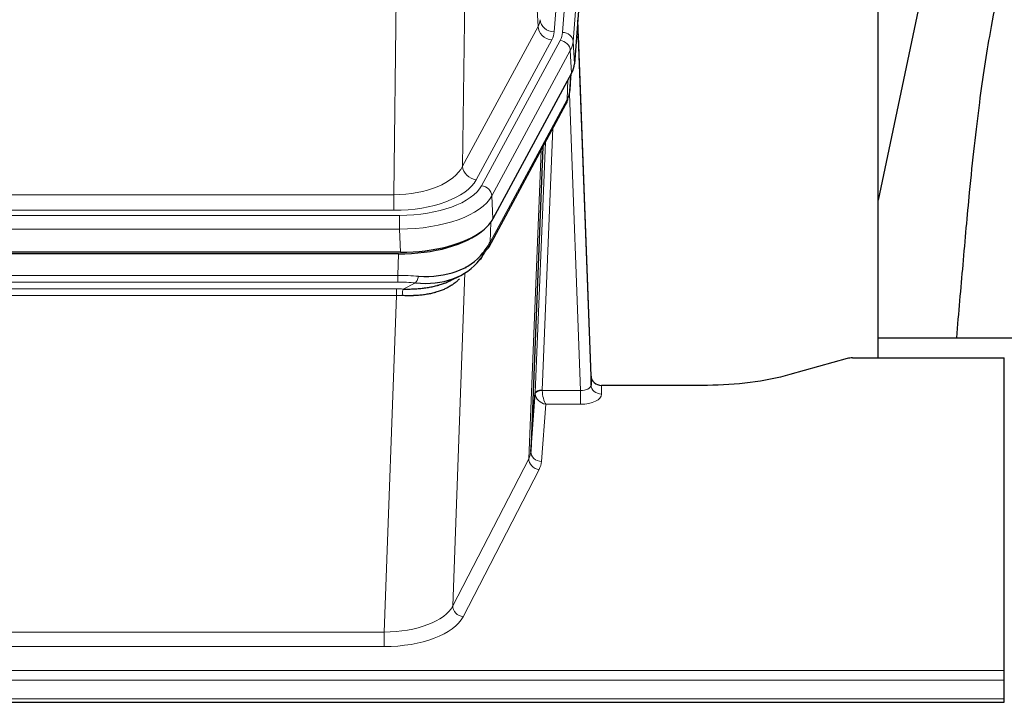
# Model space of a CAD drawing. Header units: inches. Extents: x 0 to 23760, y -13 to 16800.
# Tile 210 of 256: x 16304 to 16583, y 13731 to 13924. Entities that reach past the tile are written whole.
import ezdxf

# ---------------------------------------------------------------- set-up
doc = ezdxf.new("R2010")
doc.units = ezdxf.units.IN
doc.layers.add('1', color=7, linetype='Continuous', true_color=0xffffff)

msp = doc.modelspace()

# ---------------------------------------------------------------- linework, layer by layer
at = {"layer": '1', "color": 110, "linetype": 'Continuous', "lineweight": 13}
for p, q in [((16468.522, 14093.059), (16455.455, 13920.286)), ((16457.803, 13920.134), (16470.913, 14093.494)), ((16473.907, 14090.924), (16460.797, 13917.564)), ((16450.882, 13921.803), (16446.53, 13996.055)), ((16430.488, 13957.911), (16429.53, 13882.26)), ((16410.087, 13874.225), (16411.056, 13950.721)), ((16429.53, 13882.26), (16450.882, 13921.803)), ((16433.406, 13878.452), (16454.758, 13917.995)), ((16434.931, 13876.777), (16457.105, 13917.843)), ((16460.797, 13917.564), (16461.17, 13911.191)), ((16460.012, 13914.986), (16437.838, 13873.921)), ((16460.386, 13908.614), (16460.012, 13914.986)), ((16459.116, 13901.109), (16459.334, 13906.667)), ((16459.901, 13903.688), (16460.255, 13908.372)), ((16437.369, 13860.834), (16459.116, 13901.109)), ((16462.882, 13818.865), (16459.751, 13902.717)), ((16455.099, 13893.004), (16452.076, 13818.952)), ((16450.079, 13818.186), (16452.972, 13889.064)), ((16448.265, 13799.558), (16451.732, 13886.769)), ((16197.444, 13874.225), (16410.087, 13874.225)), ((16410.087, 13869.811), (16410.087, 13874.225)), ((16437.838, 13873.921), (16438.131, 13867.399)), ((16410.087, 13869.811), (16197.444, 13869.811)), ((16195.856, 13868.387), (16411.676, 13868.387)), ((16411.676, 13864.482), (16411.676, 13868.387)), ((16411.676, 13864.482), (16195.856, 13864.482)), ((16411.969, 13857.961), (16411.676, 13864.482)), ((16437.545, 13866.469), (16437.369, 13860.834)), ((16411.187, 13851.388), (16411.378, 13857.479)), ((16430.479, 13853.748), (16430.44, 13853.654)), ((16196.345, 13851.388), (16411.187, 13851.388)), ((16411.187, 13849.523), (16411.187, 13851.388)), ((16430.215, 13852.083), (16426.779, 13757.943)), ((16411.187, 13849.523), (16196.345, 13849.523)), ((16196.687, 13847.58), (16410.845, 13847.58)), ((16410.845, 13845.715), (16410.845, 13847.58)), ((16412.757, 13847.549), (16416.211, 13849.294)), ((16410.845, 13845.715), (16196.687, 13845.715)), ((16407.371, 13750.539), (16410.845, 13845.715)), ((16468.863, 13820.312), (16468.873, 13817.864)), ((16452.077, 13818.865), (16462.882, 13818.865)), ((16462.882, 13818.865), (16462.882, 13814.95)), ((16453.04, 13814.95), (16451.847, 13798.801)), ((16462.882, 13814.95), (16453.04, 13814.95)), ((16426.779, 13757.943), (16448.265, 13799.558)), ((16451.173, 13796.495), (16429.688, 13754.88)), ((16200.161, 13750.539), (16407.371, 13750.539)), ((16407.371, 13750.539), (16407.371, 13746.438)), ((16407.371, 13746.438), (16200.161, 13746.438)), ((16025.766, 13739.677), (16582.766, 13739.677)), ((16025.766, 13736.943), (16582.766, 13736.943)), ((16025.766, 13731.695), (16582.766, 13731.695))]:
    msp.add_line(p, q, dxfattribs=at)
at = {"layer": '1', "color": 2, "linetype": 'Continuous', "lineweight": 25}
for p, q in [((16474.288, 14084.645), (16461.17, 13911.191)), ((16547.106, 13828.079), (16547.106, 14016.88)), ((16566.949, 13966.799), (16547.106, 13872.643)), ((16465.864, 13822.934), (16462.107, 13923.572)), ((16462.187, 13919.179), (16465.875, 13820.397)), ((16460.386, 13908.614), (16438.131, 13867.399)), ((16459.895, 13903.575), (16460.258, 13908.377)), ((16460.072, 13908.032), (16459.901, 13903.688)), ((16459.895, 13903.575), (16459.901, 13903.688)), ((16437.01, 13859.504), (16458.757, 13899.779)), ((16452.278, 13887.779), (16448.85, 13801.568)), ((16411.969, 13857.961), (16195.563, 13857.961)), ((16411.378, 13857.479), (16196.154, 13857.479)), ((16426.075, 13849.916), (16428.868, 13851.327)), ((16619.104, 13833.652), (16547.107, 13833.652)), ((16538.31, 13827.884), (16522.145, 13823.353)), ((16539.809, 13828.079), (16582.766, 13828.079)), ((16582.766, 13739.677), (16582.766, 13828.079)), ((16465.875, 13820.397), (16465.864, 13822.934)), ((16498.766, 13820.312), (16468.863, 13820.312)), ((16448.85, 13801.568), (16450.079, 13818.186)), ((16582.766, 13736.943), (16582.766, 13739.677)), ((16582.766, 13731.695), (16582.766, 13736.943)), ((16025.766, 13730.68), (16582.766, 13730.68)), ((16582.766, 13730.68), (16582.766, 13731.695))]:
    msp.add_line(p, q, dxfattribs=at)
at = {"layer": '1', "color": 110, "linetype": 'Continuous', "lineweight": 13}
for centre, major_axis, ratio, start_param, end_param in [((16431.437, 13924.224), (-20.038, 0.241), 0.4621297, 2.903225, 3.1123764), ((16455.455, 13923.834), (3.989, -0.302), 0.8864705, 3.2608937, 4.7793301), ((16462.187, 13917.026), (-0.214, 6.443), 0.0117452, 5.0526437, 5.774114), ((16454.758, 13921.543), (3.52, -1.9), 0.8606628, 3.6289862, 5.1474227), ((16431.437, 13920.676), (-24.033, 0.005), 0.4611335, 2.8976848, 3.1068362), ((16433.784, 13920.524), (-24.033, 0.005), 0.4611335, 2.8976848, 3.1068362), ((16457.803, 13917.473), (2.991, -0.226), 0.8864705, 0.119301, 1.6377375), ((16457.105, 13915.181), (2.64, -1.425), 0.8606628, 0.4873936, 2.00583), ((16433.784, 13917.863), (27.028, 0.171), 0.4605352, 6.0362132, 6.2453646), ((16459.188, 13919.088), (2.998, 0.112), 0.4302668, 5.7021495, 6.2671208), ((16455.237, 13901.679), (3.52, -1.9), 0.8606628, 0.0000038, 0.4001271), ((16432.106, 13883.9), (27.538, 20.422), 0.1820488, 5.9117286, 5.9437089), ((16410.167, 13884.832), (20.002, 0.126), 0.5302672, 4.7050812, 6.0263936), ((16433.406, 13882), (-3.52, 1.9), 0.8606628, 0.4873936, 2.00583), ((16410.167, 13881.284), (24.002, 0.049), 0.477994, 4.708097, 6.0294094), ((16411.625, 13879.485), (-24.02, 0.03), 0.4619935, 1.5735185, 2.8978281), ((16434.931, 13874.116), (2.64, -1.425), 0.8606628, 0.4873936, 2.00583), ((16411.625, 13876.824), (27.018, 0.111), 0.4567867, 4.7124116, 6.0367213), ((16433.49, 13861.404), (3.52, -1.9), 0.8606628, 0.0000038, 0.4001271), ((16410.537, 13843.954), (27.015, 0.091), 0.2751837, 1.3250001, 1.545831), ((16416.211, 13853.13), (-0.368, -3.983), 0.2964475, 0.3019504, 1.0888865), ((16410.055, 13837.768), (24.025, 0.387), 0.4081205, 1.4515093, 1.5313568), ((16410.537, 13840.119), (23.017, 0.318), 0.4083138, 1.3161001, 1.5369309), ((16412.757, 13843.714), (0.131, 3.998), 0.1099517, 0.2897867, 1.0584981), ((16410.055, 13833.933), (20.023, 0.877), 0.5868264, 1.4258228, 1.5056703), ((16462.87, 13820.488), (-3.004, 0.138), 0.5390598, 1.5996723, 3.1704686), ((16468.873, 13820.488), (-3, -0.013), 0.8746179, 0.0299147, 1.5670846), ((16453.076, 13818.059), (-2.996, 0.15), 0.8842144, 0.0089583, 0.1047236), ((16452.076, 13818.091), (1.998, -0.082), 0.4302193, 1.5883537, 3.1255299), ((16452.077, 13818.004), (-1.996, -0.13), 0.4297663, 4.6843512, 6.2157251), ((16453.04, 13817.574), (-2.669, 1.608), 0.8008031, 0.5106166, 2.0203264), ((16453.076, 13818.92), (1.001, 0.011), 0.9036678, 3.0949665, 3.1907319), ((16453.04, 13817.574), (-0.506, 2.997), 0.2740591, 1.0794715, 2.5891813), ((16462.87, 13817.864), (-6.003, 0.008), 0.4854373, 1.5734916, 3.1442879), ((16428.847, 13801.823), (20.016, 0.121), 0.4848834, 6.0350943, 6.2444185), ((16451.847, 13801.425), (2.992, -0.221), 0.8740585, 3.1714428, 4.7769181), ((16451.173, 13799.118), (2.666, -1.376), 0.8484453, 3.5215353, 5.1252561), ((16428.847, 13799.199), (23.014, 0.002), 0.4845187, 6.038018, 6.2473422), ((16407.364, 13760.213), (20.013, 0.104), 0.483363, 4.7101919, 6.0355739), ((16429.688, 13757.504), (2.666, -1.376), 0.8484453, 3.5215353, 5.1252561), ((16407.364, 13757.589), (-23.012, 0.004), 0.4845836, 1.5711584, 2.8965404)]:
    msp.add_ellipse(centre, major_axis=major_axis, ratio=ratio, start_param=start_param, end_param=end_param, dxfattribs=at)
at = {"layer": '1', "color": 2, "linetype": 'Continuous', "lineweight": 25}
for centre, major_axis, ratio, start_param, end_param in [((16434.15, 13911.63), (-27.037, 0.006), 0.4611335, 2.8976848, 3.1068362), ((16433.257, 13913.176), (-26.161, 11.46), 0.4493681, 3.1218709, 3.267222), ((16432.106, 13883.9), (27.174, 22.247), 0.2659539, 6.0029095, 6.0348898), ((16455.403, 13902), (3.584, -1.776), 0.8816114, 6.2824956, 6.6531678), ((16411.911, 13870.445), (-27.023, 0.034), 0.4619935, 2.6128783, 2.8978281), ((16411.352, 13869.954), (-27.01, 0.015), 0.4618579, 1.5720062, 2.656), ((16411.911, 13870.445), (-27.023, 0.034), 0.4619935, 1.5735185, 2.6128783), ((16413.233, 13841.092), (23.434, 19.972), 0.1471226, 5.6997031, 5.9205339), ((16410.537, 13843.954), (27.355, 20.182), 0.1876908, 5.6857719, 5.9066027), ((16433.49, 13861.404), (3.52, -1.9), 0.8606628, 5.9153676, 6.2831892), ((16411.44, 13872.772), (-23.359, 16.381), 0.7286412, 2.2260513, 3.1098882), ((16411.44, 13872.772), (-25.329, 12.681), 0.6929209, 2.1169098, 3.0007467), ((16431.713, 13858.722), (3.195, -2.407), 0.6715965, 6.033487, 6.820423), ((16433.612, 13851.232), (-3.388, 2.127), 0.8041825, 6.1083502, 6.2835535), ((16539.812, 13826.622), (-3, 0.002), 0.4856498, 4.7136997, 5.2369038), ((16468.863, 13823.025), (-3, 0.002), 0.9042699, 0.0343167, 1.5714866)]:
    msp.add_ellipse(centre, major_axis=major_axis, ratio=ratio, start_param=start_param, end_param=end_param, dxfattribs=at)
for points, knots in [([(16596.119, 13966.744), (16595.046, 13965.307), (16591.847, 13960.689), (16587.951, 13953.345), (16582.879, 13940.322), (16579.083, 13923.471), (16575.528, 13900.062), (16573.041, 13877.752), (16571.072, 13855.078), (16569.795, 13840.824), (16569.232, 13833.716)], [0, 0, 0, 0, 0.0311815, 0.102256, 0.2036886, 0.4272981, 0.5831533, 0.7568126, 0.8818694, 1, 1, 1, 1]), ([(16428.65, 13850.444), (16428.444, 13850.224), (16428.223, 13850.009), (16427.739, 13849.573), (16427.474, 13849.354), (16427.051, 13849.035), (16426.907, 13848.93), (16426.683, 13848.776), (16426.608, 13848.725), (16426.456, 13848.624), (16426.379, 13848.574), (16425.99, 13848.328), (16425.667, 13848.14), (16424.997, 13847.785), (16424.304, 13847.448), (16423.562, 13847.151), (16422.797, 13846.874), (16422.402, 13846.745), (16421.944, 13846.612), (16421.893, 13846.597), (16421.79, 13846.568), (16421.739, 13846.554), (16421.584, 13846.511), (16421.273, 13846.429), (16420.958, 13846.352), (16420.323, 13846.208), (16419.893, 13846.123), (16419.019, 13845.975), (16418.575, 13845.912), (16417.673, 13845.806), (16417.215, 13845.763), (16416.518, 13845.714), (16416.284, 13845.7), (16415.93, 13845.683), (16415.812, 13845.678), (16415.574, 13845.669), (16415.455, 13845.665), (16414.858, 13845.648), (16414.379, 13845.644), (16413.413, 13845.653), (16412.927, 13845.666), (16412.439, 13845.686)], [0, 0, 0, 0, 0.0671642, 0.0671642, 0.1389208, 0.1389208, 0.1747991, 0.1747991, 0.1927382, 0.1927382, 0.2106774, 0.2106774, 0.282434, 0.282434, 0.3541906, 0.4259472, 0.4259472, 0.4977038, 0.4977038, 0.5066734, 0.5066734, 0.5156429, 0.5156429, 0.5335821, 0.5694604, 0.5694604, 0.641217, 0.641217, 0.7129736, 0.7129736, 0.7847302, 0.7847302, 0.8206085, 0.8206085, 0.8385476, 0.8385476, 0.8564868, 0.8564868, 0.9282434, 0.9282434, 1, 1, 1, 1]), ([(16412.757, 13847.549), (16413.275, 13847.54), (16413.791, 13847.538), (16414.816, 13847.55), (16415.326, 13847.565), (16415.961, 13847.595), (16416.087, 13847.601), (16416.34, 13847.615), (16416.466, 13847.623), (16416.843, 13847.648), (16417.092, 13847.667), (16417.834, 13847.731), (16418.321, 13847.784), (16419.28, 13847.908), (16419.752, 13847.981), (16420.681, 13848.147), (16421.137, 13848.24), (16421.811, 13848.397), (16422.033, 13848.452), (16422.364, 13848.539), (16422.474, 13848.569), (16422.638, 13848.614), (16422.693, 13848.63), (16422.801, 13848.661), (16423.288, 13848.802), (16423.756, 13848.955), (16424.562, 13849.246), (16425.26, 13849.525), (16425.914, 13849.834), (16426.195, 13849.976)], [0, 0, 0, 0, 0.1020877, 0.1020877, 0.2041754, 0.2041754, 0.2296973, 0.2296973, 0.2552192, 0.2552192, 0.3062631, 0.3062631, 0.4083508, 0.4083508, 0.5104385, 0.5104385, 0.6125262, 0.6125262, 0.66357, 0.66357, 0.6890919, 0.6890919, 0.7018529, 0.7018529, 0.7146139, 0.8167015, 0.8167015, 0.9187892, 1, 1, 1, 1]), ([(16522.145, 13823.353), (16518.612, 13822.363), (16514.81, 13821.598), (16506.927, 13820.573), (16502.847, 13820.312), (16498.766, 13820.312)], [0, 0, 0, 0, 0.5, 0.5, 1, 1, 1, 1])]:
    msp.add_open_spline(points, degree=3, knots=knots, dxfattribs=at)
msp.add_open_spline([(16458.757, 13899.779), (16458.877, 13900.002), (16458.987, 13900.224)], degree=2, dxfattribs=at)

doc.saveas('drawing.dxf')
